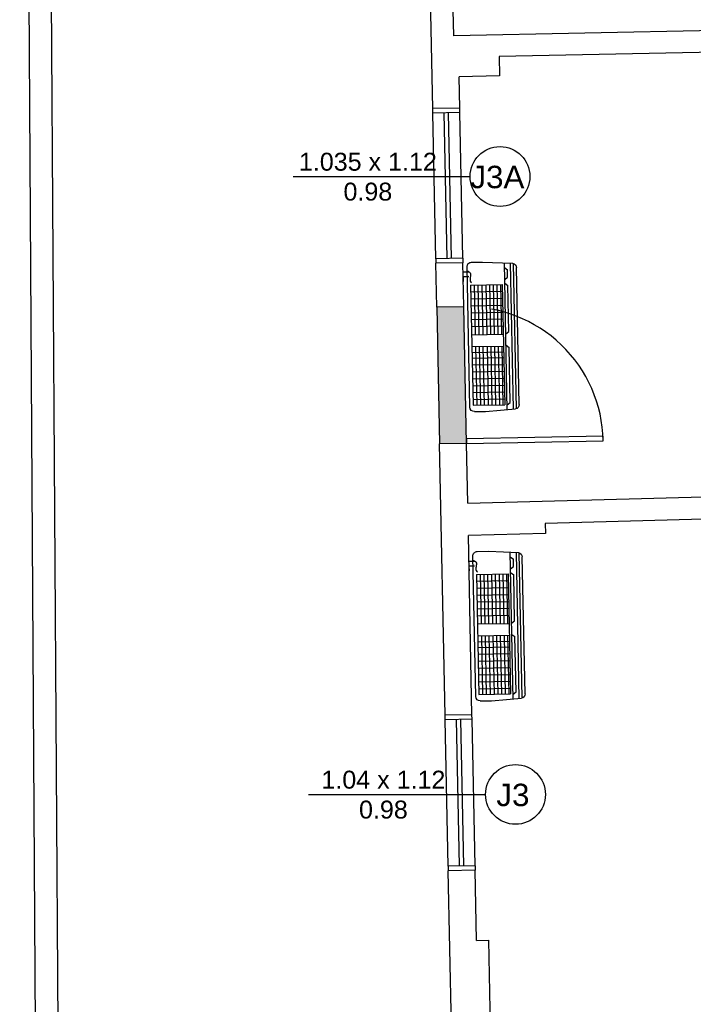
# Model space of a CAD drawing. Header units: inches. Extents: x 352 to 438, y 0 to 186.
# Tile 23 of 40: x 369.67 to 374.18, y 164.89 to 171.47. Entities that reach past the tile are written whole.
import ezdxf

# ---------------------------------------------------------------- set-up
doc = ezdxf.new("R2010")
doc.units = ezdxf.units.IN
doc.header["$MEASUREMENT"] = 0
doc.linetypes.add('HIDDEN2', pattern=[0.1875, 0.125, -0.0625])
for name, color, linetype in [('TJ-CONSTRUIR', 11, 'Continuous'), ('TJ-DEMOLIR', 30, 'HIDDEN2'), ('TJ-ESQUADRIA1', 1, 'Continuous'), ('TJ-ESQUADRIA2', 2, 'Continuous'), ('TJ-PAREDE', 5, 'Continuous'), ('TJ-PAREDEMURO', 3, 'Continuous'), ('TJ-SPLIT', 142, 'Continuous'), ('TJ-TEXTOESQUADRIA', 200, 'Continuous')]:
    doc.layers.add(name, color=color, linetype=linetype)
doc.styles.get("Standard").update_dxf_attribs({"font": 'arial.ttf'})

# ---------------------------------------------------------------- blocks, each defined once
blk = doc.blocks.new('A$C794E0566')
for p, q in [((0.225, 1, 0), (0.0248, 0.9876, 0)), ((0.0388, 0.0105, 0), (0.0388, 0.9885, 0)), ((0.08, 0.0048, 0), (0.08, 0.991, 0)), ((0.3, 1, 0), (0.225, 1, 0)), ((0, 0.0419, 0), (0, 0.9581, 0)), ((0.0191, 0.014, 0), (0.0191, 0.986, 0)), ((0.08, 0.96, 0), (0.0598, 0.9446, 0)), ((0.0598, 0.896, 0), (0.0598, 0.9446, 0)), ((0.3202, 0.9347, 0), (0.3577, 0.9347, 0)), ((0.33, 0.03, 0), (0.33, 0.97, 0)), ((0.08, 0.8806, 0), (0.0598, 0.896, 0)), ((0.3202, 0.903, 0), (0.3577, 0.903, 0)), ((0.3577, 0.903, 0), (0.3577, 0.8713, 0)), ((0.08, 0.8555, 0), (0.0598, 0.84, 0)), ((0.0598, 0.5309, 0), (0.0598, 0.84, 0)), ((0.3088, 0.8475, 0), (0.097, 0.8475, 0)), ((0.097, 0.8475, 0), (0.097, 0.0425, 0)), ((0.3088, 0.8013, 0), (0.097, 0.8013, 0)), ((0.1065, 0.5152, 0), (0.1065, 0.8475, 0)), ((0.1302, 0.5152, 0), (0.1302, 0.8475, 0)), ((0.1552, 0.5152, 0), (0.1552, 0.8475, 0)), ((0.1802, 0.5152, 0), (0.1802, 0.8475, 0)), ((0.2048, 0.5152, 0), (0.2048, 0.8475, 0)), ((0.232, 0.5152, 0), (0.232, 0.8475, 0)), ((0.257, 0.5152, 0), (0.257, 0.8475, 0)), ((0.2816, 0.5152, 0), (0.2816, 0.8475, 0)), ((0.3088, 0.8475, 0), (0.3088, 0.0425, 0)), ((0.3088, 0.755, 0), (0.097, 0.755, 0)), ((0.3088, 0.7088, 0), (0.097, 0.7088, 0)), ((0.3088, 0.6625, 0), (0.097, 0.6625, 0)), ((0.3088, 0.6163, 0), (0.097, 0.6163, 0)), ((0.08, 0.5154, 0), (0.0598, 0.5309, 0)), ((0.3088, 0.57, 0), (0.097, 0.57, 0)), ((0.3088, 0.5152, 0), (0.097, 0.5152, 0)), ((0.08, 0.4409, 0), (0.0598, 0.4255, 0)), ((0.0598, 0.0555, 0), (0.0598, 0.4255, 0)), ((0.3088, 0.4352, 0), (0.097, 0.4352, 0)), ((0.3088, 0.3968, 0), (0.097, 0.3968, 0)), ((0.3088, 0.3968, 0), (0.097, 0.3968, 0)), ((0.1065, 0.0425, 0), (0.1065, 0.4352, 0)), ((0.1302, 0.0425, 0), (0.1302, 0.4352, 0)), ((0.1552, 0.0425, 0), (0.1552, 0.4352, 0)), ((0.1802, 0.0425, 0), (0.1802, 0.4352, 0)), ((0.2048, 0.0425, 0), (0.2048, 0.4352, 0)), ((0.232, 0.0425, 0), (0.232, 0.4352, 0)), ((0.257, 0.0425, 0), (0.257, 0.4352, 0)), ((0.2816, 0.0425, 0), (0.2816, 0.4352, 0)), ((0.3088, 0.3588, 0), (0.097, 0.3588, 0)), ((0.3088, 0.3588, 0), (0.097, 0.3588, 0)), ((0.3088, 0.3125, 0), (0.097, 0.3125, 0)), ((0.3088, 0.2663, 0), (0.097, 0.2663, 0)), ((0.3088, 0.2663, 0), (0.097, 0.2663, 0)), ((0.3088, 0.2663, 0), (0.097, 0.2663, 0)), ((0.3088, 0.2663, 0), (0.097, 0.2663, 0)), ((0.3088, 0.22, 0), (0.097, 0.22, 0)), ((0.3088, 0.22, 0), (0.097, 0.22, 0)), ((0.3088, 0.1738, 0), (0.097, 0.1738, 0)), ((0.3088, 0.1738, 0), (0.097, 0.1738, 0)), ((0.3088, 0.1738, 0), (0.097, 0.1738, 0)), ((0.3088, 0.1738, 0), (0.097, 0.1738, 0)), ((0.3088, 0.1275, 0), (0.097, 0.1275, 0)), ((0.3088, 0.1275, 0), (0.097, 0.1275, 0)), ((0.3088, 0.0813, 0), (0.097, 0.0813, 0)), ((0.3088, 0.0813, 0), (0.097, 0.0813, 0)), ((0.3088, 0.0813, 0), (0.097, 0.0813, 0)), ((0.3088, 0.0813, 0), (0.097, 0.0813, 0)), ((0.225, 0, 0), (0.0248, 0.0124, 0)), ((0.225, 0, 0), (0.0248, 0.0124, 0)), ((0.08, 0.04, 0), (0.0598, 0.0555, 0)), ((0.08, 0.04, 0), (0.0598, 0.0555, 0)), ((0.3088, 0.0425, 0), (0.097, 0.0425, 0)), ((0.3088, 0.0425, 0), (0.097, 0.0425, 0)), ((0.3, 0, 0), (0.225, 0, 0)), ((0.3, 0, 0), (0.225, 0, 0))]:
    blk.add_line(p, q)
at = {"lineweight": -3}
blk.add_line((0.3181, 0.9131, 0), (0.3181, 0.9131, 0), dxfattribs=at)
for centre, start, end in [((0.3, 0.97, 0), 0, 90), ((0.03, 0.9581, 0), 100, 180), ((0.03, 0.0419, 0), 180, 260), ((0.03, 0.0419, 0), 180, 260), ((0.3, 0.03, 0), 270, 0), ((0.3, 0.03, 0), 270, 0)]:
    blk.add_arc(centre, 0.03, start, end)
blk.add_spline([(0.3302, 0.943, 0), (0.3101, 0.9289, 0), (0.3101, 0.8973, 0), (0.3101, 0.873, 0), (0.3017, 0.8614, 0)], degree=3, dxfattribs=at)

msp = doc.modelspace()

# ---------------------------------------------------------------- hatches: boundary and pattern name
at = {"layer": 'TJ-CONSTRUIR'}
h = msp.add_hatch(color=256, dxfattribs=at)
h.dxf.hatch_style = 1
h.paths.add_polyline_path([(372.6426, 169.5533), (372.4627, 169.5497), (372.4812, 168.6349), (372.6612, 168.6385)])

# ---------------------------------------------------------------- linework, layer by layer
at = {"layer": 'TJ-DEMOLIR', "ltscale": 10}
msp.add_lwpolyline([(372.6612, 168.6385), (373.576, 168.6571), (373.5754, 168.6871), (372.6606, 168.6685)], close=True, dxfattribs=at)
msp.add_arc((372.6612, 168.6385), 0.915, 1.16039, 91.16039, dxfattribs=at)
at = {"layer": 'TJ-ESQUADRIA1'}
for p, q in [((372.4561, 169.8746), (372.4363, 170.8494)), ((372.6361, 169.8783), (372.6163, 170.8531)), ((372.5384, 165.8094), (372.5186, 166.7892)), ((372.7184, 165.813), (372.6985, 166.7928))]:
    msp.add_line(p, q, dxfattribs=at)
at = {"layer": 'TJ-ESQUADRIA2'}
for p, q in [((372.4363, 170.8494), (372.4357, 170.8794)), ((372.6163, 170.8531), (372.6157, 170.8831)), ((372.6163, 170.8531), (372.4363, 170.8494)), ((372.5311, 169.8762), (372.5113, 170.851)), ((372.5611, 169.8768), (372.5413, 170.8516)), ((372.6361, 169.8783), (372.4561, 169.8746)), ((372.4561, 169.8746), (372.4567, 169.8446)), ((372.6361, 169.8783), (372.6367, 169.8483)), ((372.5186, 166.7892), (372.518, 166.8192)), ((372.6985, 166.7928), (372.5186, 166.7892)), ((372.6134, 165.8109), (372.5936, 166.7907)), ((372.6434, 165.8115), (372.6236, 166.7913)), ((372.6985, 166.7928), (372.6979, 166.8228)), ((372.7184, 165.813), (372.5384, 165.8094)), ((372.5384, 165.8094), (372.539, 165.7794)), ((372.7184, 165.813), (372.719, 165.783))]:
    msp.add_line(p, q, dxfattribs=at)
at = {"layer": 'TJ-PAREDE'}
for p, q in [((372.4357, 170.8794), (372.384, 173.4339)), ((372.5759, 171.3674), (372.534, 173.4369)), ((376.5151, 171.4472), (372.5759, 171.3674)), ((376.518, 171.3022), (372.8788, 171.2285)), ((372.8788, 171.2285), (372.8814, 171.0985)), ((372.8814, 171.0985), (372.6114, 171.093)), ((372.6157, 170.8831), (372.6114, 171.093)), ((372.6157, 170.8831), (372.4357, 170.8794)), ((372.6367, 169.8483), (372.4567, 169.8446)), ((372.4627, 169.5497), (372.4567, 169.8446)), ((372.6426, 169.5533), (372.6367, 169.8483)), ((372.6426, 169.5533), (372.4627, 169.5497)), ((372.4627, 169.5497), (372.4812, 168.6349)), ((372.6612, 168.6385), (372.6426, 169.5533)), ((372.6612, 168.6385), (372.4812, 168.6349)), ((372.518, 166.8192), (372.4812, 168.6349)), ((372.6693, 168.2386), (372.6612, 168.6385)), ((372.6693, 168.2386), (374.3337, 168.2841)), ((374.3378, 168.1336), (373.1882, 168.1018)), ((373.1882, 168.1018), (373.1895, 168.0368)), ((373.1895, 168.0368), (372.6736, 168.0226)), ((372.6979, 166.8228), (372.6736, 168.0226)), ((372.6979, 166.8228), (372.518, 166.8192)), ((372.719, 165.783), (372.539, 165.7794)), ((372.5915, 163.1899), (372.539, 165.7794)), ((372.7285, 165.3131), (372.719, 165.783)), ((372.7285, 165.3131), (372.8085, 165.3147)), ((372.8085, 165.3147), (372.8211, 164.6949))]:
    msp.add_line(p, q, dxfattribs=at)
at = {"layer": 'TJ-PAREDEMURO'}
for p, q in [((369.8174, 158.4552), (369.6724, 181.9647)), ((369.9674, 158.4561), (369.8502, 177.4464))]:
    msp.add_line(p, q, dxfattribs=at)
at = {"layer": 'TJ-TEXTOESQUADRIA', "color": 1}
for p, q in [((371.5013, 170.4251), (372.6855, 170.4251)), ((371.6051, 166.2897), (372.7893, 166.2897))]:
    msp.add_line(p, q, dxfattribs=at)
for centre in [(372.8855, 170.4251), (372.9893, 166.2897)]:
    msp.add_circle(centre, 0.2, dxfattribs=at)

# ---------------------------------------------------------------- block references
at = {"layer": 'TJ-SPLIT', "xscale": -1, "rotation": 1.160388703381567}
for p in [(373.0145, 168.8575, 0), (373.0537, 166.9215, 0)]:
    msp.add_blockref('A$C794E0566', p, dxfattribs=at)

# ---------------------------------------------------------------- texts
at = {"layer": 'TJ-TEXTOESQUADRIA', "color": 1, "char_height": 0.12, "attachment_point": 1}
for s, insert in [('\\pxqc;1.035 x 1.12\\P0.98', (371.4487, 170.5839)), ('\\pxqc;1.04 x 1.12\\P0.98', (371.5526, 166.4485))]:
    msp.add_mtext_dynamic_manual_height_columns(s, width=1.10575, gutter_width=12.5, heights=[0], dxfattribs=dict(at, insert=insert))
at = {"layer": 'TJ-TEXTOESQUADRIA', "char_height": 0.15, "attachment_point": 1}
for s, insert in [('\\pxqc;{\\C107;J3A}', (372.7447, 170.4967)), ('\\pxqc;{\\C107;J3}', (372.8485, 166.3613))]:
    msp.add_mtext_dynamic_manual_height_columns(s, width=0.246653, gutter_width=12.5, heights=[0], dxfattribs=dict(at, insert=insert))

doc.saveas('drawing.dxf')
